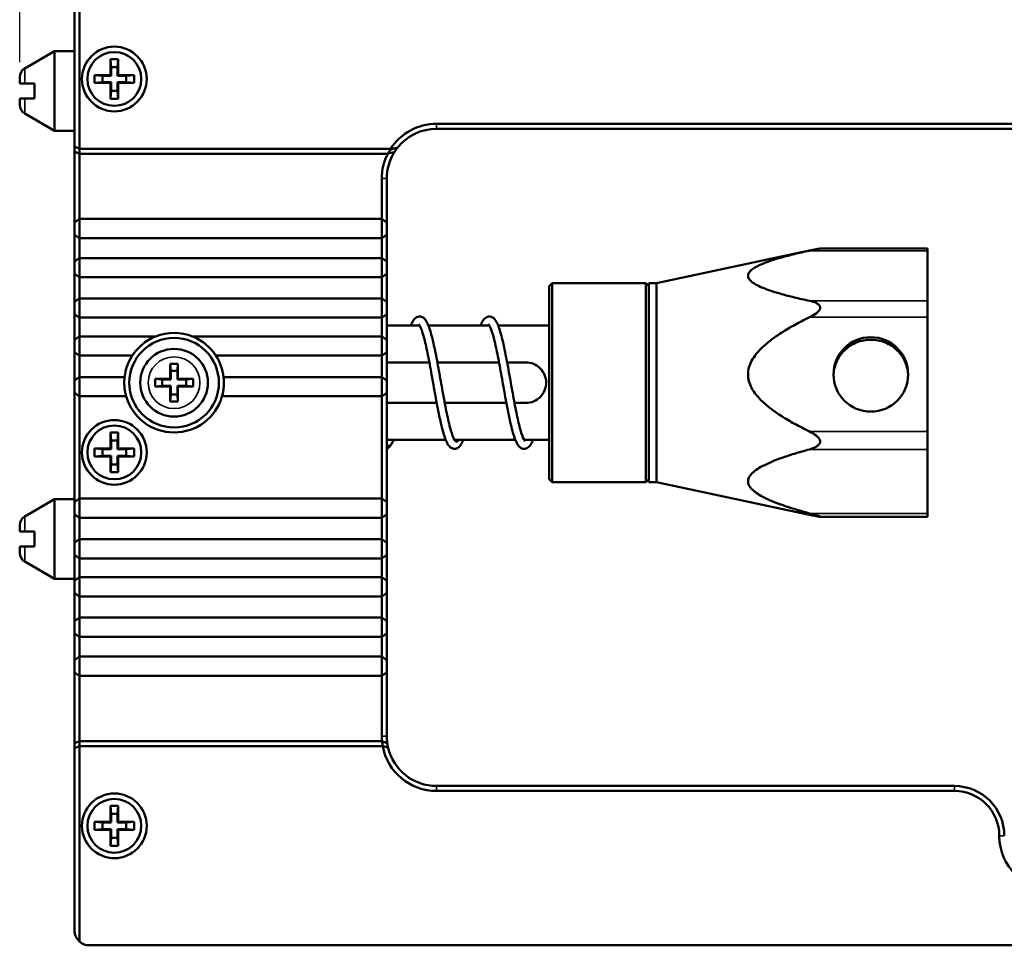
# Model space of a CAD drawing. Header units: millimetres. Extents: x 0 to 8058, y -283 to 1782.
# Tile 2 of 35: x 234 to 332, y 1238 to 1331. Entities that reach past the tile are written whole.
import ezdxf

# ---------------------------------------------------------------- set-up
doc = ezdxf.new("R2010")
doc.units = ezdxf.units.MM
doc.header["$LTSCALE"] = 3
for name, color, linetype, lineweight in [('Bemaßung (ISO)', 7, 'Continuous', 25), ('Sichtbar (ISO)', 7, 'Continuous', 50), ('Sichtbar schmal (ISO)', 7, 'Continuous', 35)]:
    doc.layers.add(name, color=color, linetype=linetype, lineweight=lineweight)
doc.styles.add('Notiztext (DIN)', font='isocpeur.ttf')
doc.dimstyles.new('Standard (DIN)', dxfattribs={"dimscale": 3, "dimtxt": 3.5, "dimasz": 2.5, "dimexe": 2, "dimexo": 0.5, "dimgap": 0.5, "dimtad": 1, "dimrnd": 1e-08, "dimtxsty": 'Notiztext (DIN)', "dimcen": 0.09, "dimdle": 10, "dimclrd": 256, "dimclre": 256, "dimclrt": 256, "dimadec": 0, "dimazin": 0, "dimtfac": 1, "dimtmove": 0, "dimatfit": 3, "dimfxl": 1, "dimtolj": 1, "dimtzin": 0, "dimlwd": -1, "dimlwe": -1, "dimarcsym": 0})

# ---------------------------------------------------------------- blocks, each defined once
blk = doc.blocks.new('*D29')
at = {"layer": 'Bemaßung (ISO)', "transparency": 16777216}
for p, q in [((233.507, 1326.563), (233.507, 1465.361)), ((1726.707, 1259.154), (1726.707, 1465.361)), ((241.007, 1459.361), (1719.207, 1459.361))]:
    blk.add_line(p, q, dxfattribs=at)
for points in [[(241.007, 1460.611), (241.007, 1458.111), (233.507, 1459.361)], [(1719.207, 1460.611), (1719.207, 1458.111), (1726.707, 1459.361)]]:
    blk.add_solid(points, dxfattribs=at)
at = {"layer": 'Defpoints', "color": 0, "transparency": 16777216}
for p in [(1726.707, 1459.361), (233.507, 1325.063), (1726.707, 1257.654)]:
    blk.add_point(p, dxfattribs=at)
at = {"layer": 'Bemaßung (ISO)', "transparency": 16777216, "insert": (961.439, 1473.461), "char_height": 10.5, "attachment_point": 1, "style": 'Notiztext (DIN)'}
blk.add_mtext('\\A1;1493,2', dxfattribs=at)

msp = doc.modelspace()

# ---------------------------------------------------------------- linework, layer by layer
at = {"layer": 'Sichtbar (ISO)'}
for p, q in [((239.507, 1336.479), (239.507, 1317.861)), ((239.007, 1318.068), (239.007, 1335.361)), ((234.007, 1325.929), (237.007, 1327.661)), ((234.007, 1325.929), (237.007, 1327.661)), ((237.007, 1319.661), (237.007, 1327.661)), ((239.007, 1327.661), (237.007, 1327.661)), ((237.007, 1319.661), (237.007, 1327.661)), ((239.007, 1327.661), (237.007, 1327.661)), ((242.607, 1325.261), (242.607, 1326.861)), ((242.607, 1326.861), (243.407, 1326.861)), ((242.677, 1326.061), (242.607, 1326.861)), ((242.607, 1325.261), (242.607, 1326.861)), ((242.607, 1326.861), (243.407, 1326.861)), ((242.677, 1326.061), (242.607, 1326.861)), ((243.337, 1326.061), (243.407, 1326.861)), ((243.337, 1326.061), (243.407, 1326.861)), ((243.407, 1326.861), (243.407, 1325.261)), ((243.407, 1326.861), (243.407, 1325.261)), ((243.337, 1326.061), (242.677, 1326.061)), ((242.677, 1326.061), (242.677, 1325.191)), ((243.337, 1326.061), (242.677, 1326.061)), ((242.677, 1326.061), (242.677, 1325.191)), ((243.337, 1325.191), (243.337, 1326.061)), ((243.337, 1325.191), (243.337, 1326.061)), ((233.507, 1325.063), (233.507, 1324.411)), ((233.507, 1325.063), (233.507, 1324.411)), ((241.007, 1324.461), (241.007, 1325.261)), ((241.007, 1325.261), (242.607, 1325.261)), ((241.807, 1325.191), (241.007, 1325.261)), ((241.007, 1324.461), (241.007, 1325.261)), ((241.007, 1325.261), (242.607, 1325.261)), ((241.807, 1325.191), (241.007, 1325.261)), ((241.807, 1325.191), (242.677, 1325.191)), ((241.807, 1324.531), (241.807, 1325.191)), ((241.807, 1325.191), (242.677, 1325.191)), ((241.807, 1324.531), (241.807, 1325.191)), ((242.607, 1325.261), (242.677, 1325.191)), ((242.607, 1325.261), (242.677, 1325.191)), ((243.337, 1325.191), (243.407, 1325.261)), ((243.337, 1325.191), (243.407, 1325.261)), ((243.337, 1325.191), (244.207, 1325.191)), ((243.337, 1325.191), (244.207, 1325.191)), ((243.407, 1325.261), (245.007, 1325.261)), ((243.407, 1325.261), (245.007, 1325.261)), ((244.207, 1325.191), (245.007, 1325.261)), ((244.207, 1325.191), (245.007, 1325.261)), ((244.207, 1325.191), (244.207, 1324.531)), ((244.207, 1325.191), (244.207, 1324.531)), ((245.007, 1325.261), (245.007, 1324.461)), ((245.007, 1325.261), (245.007, 1324.461)), ((234.007, 1324.411), (233.507, 1324.411)), ((234.007, 1324.411), (233.507, 1324.411)), ((235.007, 1324.411), (235.007, 1322.911)), ((235.007, 1324.411), (235.007, 1322.911)), ((241.807, 1324.531), (241.007, 1324.461)), ((241.807, 1324.531), (241.007, 1324.461)), ((242.607, 1324.461), (241.007, 1324.461)), ((242.607, 1324.461), (241.007, 1324.461)), ((242.677, 1324.531), (241.807, 1324.531)), ((242.677, 1324.531), (241.807, 1324.531)), ((242.677, 1324.531), (242.607, 1324.461)), ((242.677, 1324.531), (242.607, 1324.461)), ((242.607, 1322.861), (242.607, 1324.461)), ((242.607, 1322.861), (242.607, 1324.461)), ((242.677, 1323.661), (242.607, 1322.861)), ((242.677, 1323.661), (242.607, 1322.861)), ((242.677, 1324.531), (242.677, 1323.661)), ((242.677, 1324.531), (242.677, 1323.661)), ((242.677, 1323.661), (243.337, 1323.661)), ((242.677, 1323.661), (243.337, 1323.661)), ((243.407, 1324.461), (243.337, 1324.531)), ((243.337, 1323.661), (243.337, 1324.531)), ((244.207, 1324.531), (243.337, 1324.531)), ((243.407, 1324.461), (243.337, 1324.531)), ((243.337, 1323.661), (243.337, 1324.531)), ((244.207, 1324.531), (243.337, 1324.531)), ((243.337, 1323.661), (243.407, 1322.861)), ((243.337, 1323.661), (243.407, 1322.861)), ((245.007, 1324.461), (243.407, 1324.461)), ((243.407, 1324.461), (243.407, 1322.861)), ((245.007, 1324.461), (243.407, 1324.461)), ((243.407, 1324.461), (243.407, 1322.861)), ((244.207, 1324.531), (245.007, 1324.461)), ((244.207, 1324.531), (245.007, 1324.461)), ((233.507, 1322.911), (233.507, 1322.259)), ((233.507, 1322.911), (234.007, 1322.911)), ((233.507, 1322.911), (233.507, 1322.259)), ((233.507, 1322.911), (234.007, 1322.911)), ((243.407, 1322.861), (242.607, 1322.861)), ((243.407, 1322.861), (242.607, 1322.861)), ((234.007, 1321.393), (237.007, 1319.661)), ((234.007, 1321.393), (237.007, 1319.661)), ((239.007, 1319.661), (237.007, 1319.661)), ((239.007, 1319.661), (237.007, 1319.661)), ((275.357, 1320.361), (410.357, 1320.361)), ((410.357, 1319.861), (275.357, 1319.861)), ((239.007, 1317.568), (239.007, 1318.068)), ((239.507, 1317.861), (239.007, 1318.068)), ((270.747, 1317.861), (239.507, 1317.861)), ((239.507, 1317.861), (239.507, 1317.361)), ((239.007, 1310.425), (239.007, 1317.568)), ((239.507, 1317.361), (239.007, 1317.568)), ((270.458, 1317.361), (239.507, 1317.361)), ((239.507, 1317.361), (239.507, 1310.803)), ((270.458, 1317.361), (270.462, 1317.354)), ((269.857, 1310.803), (269.857, 1314.861)), ((270.357, 1314.861), (270.357, 1310.425)), ((239.507, 1310.803), (269.857, 1310.803)), ((239.507, 1308.873), (239.507, 1310.803)), ((269.857, 1310.803), (269.857, 1308.873)), ((239.007, 1310.425), (239.007, 1309.251)), ((270.357, 1309.251), (270.357, 1310.425)), ((239.007, 1306.505), (239.007, 1309.251)), ((269.857, 1308.873), (239.507, 1308.873)), ((239.507, 1308.873), (239.507, 1306.883)), ((269.857, 1306.883), (269.857, 1308.873)), ((270.357, 1309.251), (270.357, 1306.505)), ((324.657, 1307.823), (313.848, 1307.823)), ((324.657, 1307.823), (324.657, 1307.62)), ((239.507, 1306.883), (269.857, 1306.883)), ((239.507, 1304.953), (239.507, 1306.883)), ((269.857, 1306.883), (269.857, 1304.953)), ((297.452, 1304.361), (312.948, 1307.655)), ((324.657, 1302.584), (324.657, 1307.62)), ((239.007, 1306.505), (239.007, 1305.331)), ((270.357, 1305.331), (270.357, 1306.505)), ((239.007, 1302.448), (239.007, 1305.331)), ((269.857, 1304.953), (239.507, 1304.953)), ((239.507, 1304.953), (239.507, 1302.826)), ((269.857, 1302.826), (269.857, 1304.953)), ((270.357, 1305.331), (270.357, 1302.448)), ((286.657, 1304.061), (286.957, 1304.361)), ((286.657, 1304.061), (286.657, 1284.661)), ((286.957, 1284.361), (286.957, 1304.361)), ((296.357, 1304.361), (286.957, 1304.361)), ((296.357, 1304.361), (296.357, 1284.361)), ((296.657, 1304.061), (296.357, 1304.361)), ((296.657, 1284.361), (296.657, 1304.361)), ((297.452, 1304.361), (296.657, 1304.361)), ((297.452, 1304.361), (297.452, 1284.361)), ((239.007, 1302.448), (239.007, 1301.274)), ((239.507, 1302.826), (269.857, 1302.826)), ((239.507, 1300.896), (239.507, 1302.826)), ((269.857, 1302.826), (269.857, 1300.896)), ((270.357, 1301.274), (270.357, 1302.448)), ((324.657, 1302.584), (324.657, 1300.926)), ((239.007, 1298.629), (239.007, 1301.274)), ((269.857, 1300.896), (239.507, 1300.896)), ((239.507, 1300.896), (239.507, 1299.007)), ((269.857, 1299.007), (269.857, 1300.896)), ((270.357, 1301.274), (270.357, 1298.629)), ((324.657, 1300.926), (324.657, 1289.464)), ((270.357, 1300.111), (273.659, 1300.111)), ((274.537, 1300.111), (280.658, 1300.111)), ((281.54, 1300.111), (286.657, 1300.111)), ((239.507, 1299.007), (247.158, 1299.007)), ((239.507, 1297.077), (239.507, 1299.007)), ((250.856, 1299.007), (269.857, 1299.007)), ((269.857, 1299.007), (269.857, 1297.077)), ((239.007, 1298.629), (239.007, 1297.455)), ((270.357, 1297.455), (270.357, 1298.629)), ((239.007, 1294.547), (239.007, 1297.455)), ((244.808, 1297.077), (239.507, 1297.077)), ((239.507, 1297.077), (239.507, 1294.925)), ((269.857, 1297.077), (253.205, 1297.077)), ((269.857, 1294.925), (269.857, 1297.077)), ((270.357, 1297.455), (270.357, 1294.547)), ((248.615, 1294.753), (248.615, 1296.261)), ((248.615, 1296.261), (249.398, 1296.261)), ((248.615, 1296.261), (248.677, 1295.561)), ((248.615, 1294.753), (248.615, 1296.261)), ((248.615, 1296.261), (249.398, 1296.261)), ((248.615, 1296.261), (248.677, 1295.561)), ((249.398, 1296.261), (249.337, 1295.561)), ((249.398, 1296.261), (249.337, 1295.561)), ((249.398, 1296.261), (249.398, 1294.753)), ((249.398, 1296.261), (249.398, 1294.753)), ((274.634, 1296.396), (270.357, 1296.396)), ((281.63, 1296.396), (275.44, 1296.396)), ((284.322, 1296.396), (282.444, 1296.396)), ((248.677, 1295.561), (249.337, 1295.561)), ((248.677, 1294.691), (248.677, 1295.561)), ((248.677, 1295.561), (249.337, 1295.561)), ((248.677, 1294.691), (248.677, 1295.561)), ((249.337, 1295.561), (249.337, 1294.691)), ((249.337, 1295.561), (249.337, 1294.691)), ((239.007, 1294.547), (239.007, 1293.373)), ((239.507, 1294.925), (244.039, 1294.925)), ((239.507, 1292.995), (239.507, 1294.925)), ((247.107, 1293.97), (247.107, 1294.753)), ((247.107, 1294.753), (248.615, 1294.753)), ((247.107, 1294.753), (247.807, 1294.691)), ((247.107, 1293.97), (247.107, 1294.753)), ((247.107, 1294.753), (248.615, 1294.753)), ((247.107, 1294.753), (247.807, 1294.691)), ((247.107, 1293.97), (247.807, 1294.031)), ((247.107, 1293.97), (247.807, 1294.031)), ((248.615, 1293.97), (247.107, 1293.97)), ((248.615, 1293.97), (247.107, 1293.97)), ((248.677, 1294.691), (247.807, 1294.691)), ((247.807, 1294.691), (247.807, 1294.031)), ((248.677, 1294.691), (247.807, 1294.691)), ((247.807, 1294.691), (247.807, 1294.031)), ((247.807, 1294.031), (248.677, 1294.031)), ((247.807, 1294.031), (248.677, 1294.031)), ((248.615, 1294.753), (248.677, 1294.691)), ((248.615, 1294.753), (248.677, 1294.691)), ((248.677, 1294.031), (248.615, 1293.97)), ((248.677, 1294.031), (248.615, 1293.97)), ((248.615, 1292.461), (248.615, 1293.97)), ((248.615, 1292.461), (248.615, 1293.97)), ((248.677, 1293.161), (248.677, 1294.031)), ((248.677, 1293.161), (248.677, 1294.031)), ((249.337, 1294.691), (249.398, 1294.753)), ((249.337, 1294.691), (249.398, 1294.753)), ((250.207, 1294.691), (249.337, 1294.691)), ((250.207, 1294.691), (249.337, 1294.691)), ((249.337, 1294.031), (249.337, 1293.161)), ((249.337, 1294.031), (250.207, 1294.031)), ((249.398, 1293.97), (249.337, 1294.031)), ((249.337, 1294.031), (249.337, 1293.161)), ((249.337, 1294.031), (250.207, 1294.031)), ((249.398, 1293.97), (249.337, 1294.031)), ((249.398, 1294.753), (250.907, 1294.753)), ((249.398, 1294.753), (250.907, 1294.753)), ((250.907, 1293.97), (249.398, 1293.97)), ((249.398, 1293.97), (249.398, 1292.461)), ((250.907, 1293.97), (249.398, 1293.97)), ((249.398, 1293.97), (249.398, 1292.461)), ((250.907, 1294.753), (250.207, 1294.691)), ((250.907, 1294.753), (250.207, 1294.691)), ((250.207, 1294.031), (250.207, 1294.691)), ((250.207, 1294.031), (250.207, 1294.691)), ((250.907, 1293.97), (250.207, 1294.031)), ((250.907, 1293.97), (250.207, 1294.031)), ((250.907, 1294.753), (250.907, 1293.97)), ((250.907, 1294.753), (250.907, 1293.97)), ((253.975, 1294.925), (269.857, 1294.925)), ((269.857, 1294.925), (269.857, 1292.995)), ((270.357, 1293.373), (270.357, 1294.547)), ((239.007, 1282.349), (239.007, 1293.373)), ((244.197, 1292.995), (239.507, 1292.995)), ((239.507, 1292.995), (239.507, 1282.727)), ((248.615, 1292.461), (248.677, 1293.161)), ((248.615, 1292.461), (248.677, 1293.161)), ((249.337, 1293.161), (248.677, 1293.161)), ((249.337, 1293.161), (248.677, 1293.161)), ((249.398, 1292.461), (249.337, 1293.161)), ((249.398, 1292.461), (249.337, 1293.161)), ((269.857, 1292.995), (253.816, 1292.995)), ((269.857, 1282.727), (269.857, 1292.995)), ((270.357, 1293.373), (270.357, 1282.349)), ((249.398, 1292.461), (248.615, 1292.461)), ((249.398, 1292.461), (248.615, 1292.461)), ((270.357, 1292.326), (275.373, 1292.326)), ((276.179, 1292.326), (282.369, 1292.326)), ((283.183, 1292.326), (284.322, 1292.326)), ((242.607, 1287.761), (242.607, 1289.361)), ((242.607, 1289.361), (243.407, 1289.361)), ((242.677, 1288.561), (242.607, 1289.361)), ((242.607, 1287.761), (242.607, 1289.361)), ((242.607, 1289.361), (243.407, 1289.361)), ((242.677, 1288.561), (242.607, 1289.361)), ((243.337, 1288.561), (243.407, 1289.361)), ((243.337, 1288.561), (243.407, 1289.361)), ((243.407, 1289.361), (243.407, 1287.761)), ((243.407, 1289.361), (243.407, 1287.761)), ((324.657, 1289.464), (324.657, 1287.667)), ((243.337, 1288.561), (242.677, 1288.561)), ((242.677, 1288.561), (242.677, 1287.691)), ((243.337, 1288.561), (242.677, 1288.561)), ((242.677, 1288.561), (242.677, 1287.691)), ((243.337, 1287.691), (243.337, 1288.561)), ((243.337, 1287.691), (243.337, 1288.561)), ((270.357, 1288.611), (276.278, 1288.611)), ((277.151, 1288.611), (283.273, 1288.611)), ((284.156, 1288.611), (286.657, 1288.611)), ((241.007, 1286.961), (241.007, 1287.761)), ((241.007, 1287.761), (242.607, 1287.761)), ((241.807, 1287.691), (241.007, 1287.761)), ((241.007, 1286.961), (241.007, 1287.761)), ((241.007, 1287.761), (242.607, 1287.761)), ((241.807, 1287.691), (241.007, 1287.761)), ((241.807, 1287.031), (241.007, 1286.961)), ((241.807, 1287.031), (241.007, 1286.961)), ((241.807, 1287.691), (242.677, 1287.691)), ((241.807, 1287.031), (241.807, 1287.691)), ((241.807, 1287.691), (242.677, 1287.691)), ((241.807, 1287.031), (241.807, 1287.691)), ((242.677, 1287.031), (241.807, 1287.031)), ((242.677, 1287.031), (241.807, 1287.031)), ((242.607, 1287.761), (242.677, 1287.691)), ((242.607, 1287.761), (242.677, 1287.691)), ((242.677, 1287.031), (242.607, 1286.961)), ((242.677, 1287.031), (242.607, 1286.961)), ((242.677, 1287.031), (242.677, 1286.161)), ((242.677, 1287.031), (242.677, 1286.161)), ((243.337, 1287.691), (243.407, 1287.761)), ((243.337, 1287.691), (243.407, 1287.761)), ((243.337, 1287.691), (244.207, 1287.691)), ((243.337, 1287.691), (244.207, 1287.691)), ((243.407, 1286.961), (243.337, 1287.031)), ((243.337, 1286.161), (243.337, 1287.031)), ((244.207, 1287.031), (243.337, 1287.031)), ((243.407, 1286.961), (243.337, 1287.031)), ((243.337, 1286.161), (243.337, 1287.031)), ((244.207, 1287.031), (243.337, 1287.031)), ((243.407, 1287.761), (245.007, 1287.761)), ((243.407, 1287.761), (245.007, 1287.761)), ((244.207, 1287.691), (245.007, 1287.761)), ((244.207, 1287.691), (245.007, 1287.761)), ((244.207, 1287.691), (244.207, 1287.031)), ((244.207, 1287.691), (244.207, 1287.031)), ((244.207, 1287.031), (245.007, 1286.961)), ((244.207, 1287.031), (245.007, 1286.961)), ((245.007, 1287.761), (245.007, 1286.961)), ((245.007, 1287.761), (245.007, 1286.961)), ((324.657, 1281.242), (324.657, 1287.667)), ((242.607, 1286.961), (241.007, 1286.961)), ((242.607, 1286.961), (241.007, 1286.961)), ((242.607, 1285.361), (242.607, 1286.961)), ((242.607, 1285.361), (242.607, 1286.961)), ((242.677, 1286.161), (242.607, 1285.361)), ((242.677, 1286.161), (242.607, 1285.361)), ((242.677, 1286.161), (243.337, 1286.161)), ((242.677, 1286.161), (243.337, 1286.161)), ((243.337, 1286.161), (243.407, 1285.361)), ((243.337, 1286.161), (243.407, 1285.361)), ((245.007, 1286.961), (243.407, 1286.961)), ((243.407, 1286.961), (243.407, 1285.361)), ((245.007, 1286.961), (243.407, 1286.961)), ((243.407, 1286.961), (243.407, 1285.361)), ((243.407, 1285.361), (242.607, 1285.361)), ((243.407, 1285.361), (242.607, 1285.361)), ((286.657, 1284.661), (286.957, 1284.361)), ((296.357, 1284.361), (286.957, 1284.361)), ((296.657, 1284.661), (296.357, 1284.361)), ((297.452, 1284.361), (296.657, 1284.361)), ((297.452, 1284.361), (312.948, 1281.068)), ((234.007, 1280.929), (237.007, 1282.661)), ((237.007, 1274.661), (237.007, 1282.661)), ((239.007, 1282.661), (237.007, 1282.661)), ((239.007, 1282.349), (239.007, 1281.176)), ((239.507, 1282.727), (269.857, 1282.727)), ((239.507, 1280.797), (239.507, 1282.727)), ((269.857, 1282.727), (269.857, 1280.797)), ((270.357, 1281.176), (270.357, 1282.349)), ((239.007, 1278.268), (239.007, 1281.176)), ((270.357, 1281.176), (270.357, 1278.268)), ((324.657, 1281.242), (324.657, 1280.9)), ((269.857, 1280.797), (239.507, 1280.797)), ((239.507, 1280.797), (239.507, 1278.646)), ((269.857, 1278.646), (269.857, 1280.797)), ((324.657, 1280.9), (313.848, 1280.9)), ((233.507, 1280.063), (233.507, 1279.411)), ((234.007, 1279.411), (233.507, 1279.411)), ((235.007, 1279.411), (235.007, 1277.911)), ((239.007, 1278.268), (239.007, 1277.094)), ((239.507, 1278.646), (269.857, 1278.646)), ((239.507, 1276.716), (239.507, 1278.646)), ((269.857, 1278.646), (269.857, 1276.716)), ((270.357, 1277.094), (270.357, 1278.268)), ((233.507, 1277.911), (233.507, 1277.259)), ((233.507, 1277.911), (234.007, 1277.911)), ((234.007, 1276.393), (237.007, 1274.661)), ((239.007, 1274.448), (239.007, 1277.094)), ((269.857, 1276.716), (239.507, 1276.716)), ((239.507, 1276.716), (239.507, 1274.826)), ((269.857, 1274.826), (269.857, 1276.716)), ((270.357, 1277.094), (270.357, 1274.448)), ((239.007, 1274.661), (237.007, 1274.661)), ((239.007, 1274.448), (239.007, 1273.274)), ((239.507, 1274.826), (269.857, 1274.826)), ((239.507, 1272.896), (239.507, 1274.826)), ((269.857, 1274.826), (269.857, 1272.896)), ((270.357, 1273.274), (270.357, 1274.448)), ((239.007, 1270.392), (239.007, 1273.274)), ((270.357, 1273.274), (270.357, 1270.392)), ((269.857, 1272.896), (239.507, 1272.896)), ((239.507, 1272.896), (239.507, 1270.77)), ((269.857, 1270.77), (269.857, 1272.896)), ((239.007, 1270.392), (239.007, 1269.218)), ((239.507, 1270.77), (269.857, 1270.77)), ((239.507, 1268.84), (239.507, 1270.77)), ((269.857, 1270.77), (269.857, 1268.84)), ((270.357, 1269.218), (270.357, 1270.392)), ((239.007, 1266.472), (239.007, 1269.218)), ((269.857, 1268.84), (239.507, 1268.84)), ((239.507, 1268.84), (239.507, 1266.85)), ((269.857, 1266.85), (269.857, 1268.84)), ((270.357, 1269.218), (270.357, 1266.472)), ((239.007, 1266.472), (239.007, 1265.298)), ((239.507, 1266.85), (269.857, 1266.85)), ((239.507, 1264.92), (239.507, 1266.85)), ((269.857, 1266.85), (269.857, 1264.92)), ((270.357, 1265.298), (270.357, 1266.472)), ((239.007, 1258.154), (239.007, 1265.298)), ((270.357, 1265.298), (270.357, 1258.861)), ((269.857, 1264.92), (239.507, 1264.92)), ((239.507, 1264.92), (239.507, 1258.361)), ((269.857, 1258.861), (269.857, 1264.92)), ((239.007, 1258.154), (239.507, 1258.361)), ((239.507, 1258.361), (269.873, 1258.361)), ((239.507, 1258.361), (239.507, 1257.861)), ((269.873, 1258.361), (269.88, 1258.353)), ((239.007, 1257.654), (239.007, 1258.154)), ((239.007, 1257.654), (239.507, 1257.861)), ((239.007, 1239.361), (239.007, 1257.654)), ((269.948, 1257.861), (239.507, 1257.861)), ((239.507, 1257.861), (239.507, 1238.243)), ((275.357, 1253.861), (327.357, 1253.861)), ((327.357, 1253.361), (275.357, 1253.361)), ((242.607, 1250.261), (242.607, 1251.861)), ((242.607, 1251.861), (243.407, 1251.861)), ((242.677, 1251.061), (242.607, 1251.861)), ((242.607, 1250.261), (242.607, 1251.861)), ((242.607, 1251.861), (243.407, 1251.861)), ((242.677, 1251.061), (242.607, 1251.861)), ((243.337, 1251.061), (243.407, 1251.861)), ((243.337, 1251.061), (243.407, 1251.861)), ((243.407, 1251.861), (243.407, 1250.261)), ((243.407, 1251.861), (243.407, 1250.261)), ((243.337, 1251.061), (242.677, 1251.061)), ((242.677, 1251.061), (242.677, 1250.191)), ((243.337, 1251.061), (242.677, 1251.061)), ((242.677, 1251.061), (242.677, 1250.191)), ((243.337, 1250.191), (243.337, 1251.061)), ((243.337, 1250.191), (243.337, 1251.061)), ((241.007, 1249.461), (241.007, 1250.261)), ((241.007, 1250.261), (242.607, 1250.261)), ((241.807, 1250.191), (241.007, 1250.261)), ((241.007, 1249.461), (241.007, 1250.261)), ((241.007, 1250.261), (242.607, 1250.261)), ((241.807, 1250.191), (241.007, 1250.261)), ((241.807, 1249.531), (241.007, 1249.461)), ((241.807, 1249.531), (241.007, 1249.461)), ((241.807, 1250.191), (242.677, 1250.191)), ((241.807, 1249.531), (241.807, 1250.191)), ((241.807, 1250.191), (242.677, 1250.191)), ((241.807, 1249.531), (241.807, 1250.191)), ((242.677, 1249.531), (241.807, 1249.531)), ((242.677, 1249.531), (241.807, 1249.531)), ((242.607, 1250.261), (242.677, 1250.191)), ((242.607, 1250.261), (242.677, 1250.191)), ((242.677, 1249.531), (242.607, 1249.461)), ((242.677, 1249.531), (242.607, 1249.461)), ((242.677, 1249.531), (242.677, 1248.661)), ((242.677, 1249.531), (242.677, 1248.661)), ((243.337, 1250.191), (243.407, 1250.261)), ((243.337, 1250.191), (243.407, 1250.261)), ((243.337, 1250.191), (244.207, 1250.191)), ((243.337, 1250.191), (244.207, 1250.191)), ((243.407, 1249.461), (243.337, 1249.531)), ((243.337, 1248.661), (243.337, 1249.531)), ((244.207, 1249.531), (243.337, 1249.531)), ((243.407, 1249.461), (243.337, 1249.531)), ((243.337, 1248.661), (243.337, 1249.531)), ((244.207, 1249.531), (243.337, 1249.531)), ((243.407, 1250.261), (245.007, 1250.261)), ((243.407, 1250.261), (245.007, 1250.261)), ((244.207, 1250.191), (245.007, 1250.261)), ((244.207, 1250.191), (245.007, 1250.261)), ((244.207, 1250.191), (244.207, 1249.531)), ((244.207, 1250.191), (244.207, 1249.531)), ((244.207, 1249.531), (245.007, 1249.461)), ((244.207, 1249.531), (245.007, 1249.461)), ((245.007, 1250.261), (245.007, 1249.461)), ((245.007, 1250.261), (245.007, 1249.461)), ((242.607, 1249.461), (241.007, 1249.461)), ((242.607, 1249.461), (241.007, 1249.461)), ((242.607, 1247.861), (242.607, 1249.461)), ((242.607, 1247.861), (242.607, 1249.461)), ((242.677, 1248.661), (242.607, 1247.861)), ((242.677, 1248.661), (242.607, 1247.861)), ((242.677, 1248.661), (243.337, 1248.661)), ((242.677, 1248.661), (243.337, 1248.661)), ((243.337, 1248.661), (243.407, 1247.861)), ((243.337, 1248.661), (243.407, 1247.861)), ((245.007, 1249.461), (243.407, 1249.461)), ((243.407, 1249.461), (243.407, 1247.861)), ((245.007, 1249.461), (243.407, 1249.461)), ((243.407, 1249.461), (243.407, 1247.861)), ((243.407, 1247.861), (242.607, 1247.861)), ((243.407, 1247.861), (242.607, 1247.861)), ((1725.207, 1237.861), (240.507, 1237.861))]:
    msp.add_line(p, q, dxfattribs=at)
for centre, radius in [((243.007, 1324.861), 3.25), ((243.007, 1324.861), 2.7), ((243.007, 1324.861), 2.7), ((249.007, 1294.361), 4.5), ((249.007, 1294.361), 4.5), ((249.007, 1294.361), 3.4), ((249.007, 1294.361), 3.4), ((243.007, 1287.361), 3.25), ((243.007, 1287.361), 2.7), ((243.007, 1287.361), 2.7), ((243.007, 1249.861), 3.25), ((243.007, 1249.861), 2.7), ((243.007, 1249.861), 2.7)]:
    msp.add_circle(centre, radius, dxfattribs=at)
for centre, radius, start, end in [((234.507, 1325.063), 1, 120, 180), ((234.507, 1325.063), 1, 120, 180), ((234.507, 1322.259), 1, 180, 240), ((234.507, 1322.259), 1, 180, 240), ((275.357, 1314.861), 5.5, 90, 146.94427), ((275.357, 1314.861), 5, 90, 141.69595), ((275.357, 1314.861), 5.5, 152.96431, 180), ((275.357, 1314.861), 5, 147.79552, 180), ((249.007, 1294.361), 5, 68.29699, 111.70301), ((249.007, 1294.361), 5, 147.10598, 173.52329), ((249.007, 1294.361), 5, 6.47671, 32.89402), ((249.007, 1294.361), 5, 195.85638, 344.14362), ((234.507, 1280.063), 1, 120, 180), ((234.507, 1277.259), 1, 180, 240), ((275.357, 1258.861), 5.5, 180, 185.3049), ((275.357, 1258.861), 5, 180, 188.13877), ((275.357, 1258.861), 5.5, 190.47568, 270), ((275.357, 1258.861), 5, 193.38896, 270), ((327.357, 1248.861), 5, 0, 90), ((327.357, 1248.861), 4.5, 0, 90), ((337.357, 1248.861), 5.5, 180, 270), ((240.507, 1239.361), 1.5, 180, 228.18969), ((240.507, 1239.361), 1.5, 228.18969, 270)]:
    msp.add_arc(centre, radius, start, end, dxfattribs=at)
msp.add_ellipse((274.343, 1315.592), major_axis=(2.532, 3.515), ratio=0.865831, start_param=1.519656, end_param=1.642565, dxfattribs=at)
msp.add_ellipse((318.957, 1295.195), major_axis=(-3.75, 0), ratio=0.997564, dxfattribs=at)
for points, weights in [([(234.007, 1324.411), (234.445, 1324.411), (235.007, 1324.411)], [1.09960415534, 1.10582889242, 1.09655479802]), ([(234.007, 1324.411), (234.445, 1324.411), (235.007, 1324.411)], [1.09960415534, 1.10582889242, 1.09655479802]), ([(234.007, 1322.911), (234.445, 1322.911), (235.007, 1322.911)], [1.09960415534, 1.10582889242, 1.09655479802]), ([(234.007, 1322.911), (234.445, 1322.911), (235.007, 1322.911)], [1.09960415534, 1.10582889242, 1.09655479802]), ([(312.785, 1302.584), (301.075, 1305.102), (312.785, 1307.62)], [1.10853207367, 1.22996827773, 1.10853207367]), ([(312.785, 1289.464), (301.075, 1295.195), (312.785, 1300.926)], [1.10853207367, 1.22996827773, 1.10853207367]), ([(312.785, 1281.242), (301.075, 1284.454), (312.785, 1287.667)], [1.10853207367, 1.22996827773, 1.10853207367]), ([(234.007, 1279.411), (234.445, 1279.411), (235.007, 1279.411)], [1.09960415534, 1.10582889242, 1.09655479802]), ([(234.007, 1277.911), (234.445, 1277.911), (235.007, 1277.911)], [1.09960415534, 1.10582889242, 1.09655479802])]:
    msp.add_rational_spline(points, weights, degree=2, dxfattribs=at)
for points, knots in [([(270.775, 1317.81), (270.719, 1317.736), (270.666, 1317.662), (270.561, 1317.51), (270.511, 1317.432), (270.462, 1317.354)], [0.000001, 0.000001, 0.000001, 0.000001, 0.03539017, 0.03539017, 0.07163542, 0.07163542, 0.07163542, 0.07163542]), ([(271.433, 1317.961), (271.325, 1317.935), (271.219, 1317.909), (271, 1317.859), (270.887, 1317.834), (270.775, 1317.81)], [-0.08100974, -0.08100974, -0.08100974, -0.08100974, -0.04203121, -0.04203121, 0, 0, 0, 0]), ([(312.785, 1307.62), (313.028, 1307.673), (313.257, 1307.721), (313.558, 1307.78), (313.662, 1307.799), (313.778, 1307.817), (313.81, 1307.821), (313.839, 1307.822), (313.844, 1307.823), (313.848, 1307.823)], [0.8918934, 0.8918934, 0.8918934, 0.8918934, 0.9684165, 0.9684165, 1.0070423, 1.0070423, 1.0263552, 1.0263552, 1.0313671, 1.0313671, 1.0313671, 1.0313671]), ([(312.785, 1300.926), (313.028, 1301.042), (313.257, 1301.172), (313.558, 1301.401), (313.662, 1301.492), (313.778, 1301.641), (313.81, 1301.692), (313.855, 1301.798), (313.868, 1301.851), (313.868, 1301.958), (313.855, 1302.008), (313.81, 1302.101), (313.778, 1302.143), (313.662, 1302.259), (313.558, 1302.322), (313.257, 1302.467), (313.028, 1302.534), (312.785, 1302.584)], [0.8918934, 0.8918934, 0.8918934, 0.8918934, 0.9684165, 0.9684165, 1.0070423, 1.0070423, 1.0263552, 1.0263552, 1.0456681, 1.0456681, 1.064981, 1.064981, 1.0842938, 1.0842938, 1.1229196, 1.1229196, 1.1994428, 1.1994428, 1.1994428, 1.1994428]), ([(272.779, 1300.111), (272.866, 1300.331), (272.96, 1300.514), (273.173, 1300.801), (273.301, 1300.927), (273.595, 1301.016), (273.721, 1301.017), (273.953, 1300.949), (274.052, 1300.878), (274.25, 1300.683), (274.337, 1300.543), (274.587, 1300.038), (274.737, 1299.572), (275.027, 1298.451), (275.168, 1297.795), (275.434, 1296.445), (275.562, 1295.742), (275.812, 1294.345), (275.938, 1293.634), (276.184, 1292.292), (276.308, 1291.643), (276.551, 1290.497), (276.673, 1289.983), (276.906, 1289.169), (277.024, 1288.849), (277.184, 1288.544), (277.244, 1288.481), (277.244, 1288.481)], [10.79914, 10.79914, 10.79914, 10.79914, 10.939904, 10.939904, 11.067303, 11.067303, 11.142367, 11.142367, 11.227576, 11.227576, 11.352967, 11.352967, 11.60546, 11.60546, 11.843386, 11.843386, 12.059393, 12.059393, 12.270887, 12.270887, 12.48019, 12.48019, 12.686804, 12.686804, 12.887475, 12.887475, 13.015632, 13.015632, 13.015632, 13.015632]), ([(279.773, 1300.111), (279.861, 1300.331), (279.955, 1300.514), (280.168, 1300.799), (280.297, 1300.924), (280.593, 1301.011), (280.719, 1301.011), (280.951, 1300.944), (281.05, 1300.875), (281.244, 1300.688), (281.329, 1300.556), (281.575, 1300.076), (281.722, 1299.629), (282.011, 1298.534), (282.154, 1297.881), (282.421, 1296.535), (282.549, 1295.836), (282.799, 1294.442), (282.924, 1293.731), (283.17, 1292.384), (283.294, 1291.732), (283.537, 1290.575), (283.659, 1290.054), (283.893, 1289.223), (284.011, 1288.894), (284.156, 1288.605), (284.199, 1288.541), (284.241, 1288.491), (284.251, 1288.483), (284.251, 1288.483)], [14.793373, 14.793373, 14.793373, 14.793373, 14.934951, 14.934951, 15.061978, 15.061978, 15.135384, 15.135384, 15.218293, 15.218293, 15.338152, 15.338152, 15.586673, 15.586673, 15.826445, 15.826445, 16.042232, 16.042232, 16.253651, 16.253651, 16.462858, 16.462858, 16.669327, 16.669327, 16.870267, 16.870267, 16.960249, 16.960249, 17.010431, 17.010431, 17.010431, 17.010431]), ([(278.041, 1288.611), (277.957, 1288.4), (277.867, 1288.222), (277.665, 1287.94), (277.546, 1287.816), (277.254, 1287.712), (277.117, 1287.706), (276.874, 1287.774), (276.772, 1287.844), (276.575, 1288.033), (276.491, 1288.164), (276.244, 1288.642), (276.098, 1289.086), (275.808, 1290.177), (275.665, 1290.831), (275.398, 1292.179), (275.27, 1292.879), (275.02, 1294.272), (274.894, 1294.983), (274.649, 1296.329), (274.525, 1296.981), (274.282, 1298.138), (274.16, 1298.659), (273.926, 1299.492), (273.808, 1299.822), (273.663, 1300.11), (273.621, 1300.175), (273.579, 1300.227), (273.568, 1300.235), (273.568, 1300.235)], [7.680867, 7.680867, 7.680867, 7.680867, 7.816617, 7.816617, 7.94316, 7.94316, 8.023074, 8.023074, 8.106738, 8.106738, 8.225965, 8.225965, 8.473362, 8.473362, 8.713971, 8.713971, 8.930016, 8.930016, 9.14131, 9.14131, 9.350263, 9.350263, 9.556667, 9.556667, 9.75754, 9.75754, 9.847233, 9.847233, 9.89861, 9.89861, 9.89861, 9.89861]), ([(285.037, 1288.611), (284.962, 1288.424), (284.882, 1288.263), (284.697, 1287.985), (284.587, 1287.858), (284.3, 1287.722), (284.147, 1287.702), (283.889, 1287.762), (283.786, 1287.827), (283.591, 1288.005), (283.508, 1288.128), (283.265, 1288.578), (283.121, 1288.999), (282.833, 1290.054), (282.689, 1290.703), (282.42, 1292.043), (282.291, 1292.739), (282.041, 1294.132), (281.915, 1294.847), (281.669, 1296.202), (281.545, 1296.861), (281.302, 1298.035), (281.179, 1298.568), (280.944, 1299.427), (280.825, 1299.773), (280.675, 1300.088), (280.631, 1300.161), (280.578, 1300.23), (280.563, 1300.243), (280.563, 1300.243)], [3.687253, 3.687253, 3.687253, 3.687253, 3.807631, 3.807631, 3.93367, 3.93367, 4.021886, 4.021886, 4.104789, 4.104789, 4.219876, 4.219876, 4.462223, 4.462223, 4.704831, 4.704831, 4.921331, 4.921331, 5.133308, 5.133308, 5.342579, 5.342579, 5.549367, 5.549367, 5.751326, 5.751326, 5.842447, 5.842447, 5.904173, 5.904173, 5.904173, 5.904173]), ([(244.808, 1297.077), (244.838, 1297.122), (244.875, 1297.178), (244.996, 1297.35), (245.101, 1297.489), (245.346, 1297.773), (245.486, 1297.917), (245.811, 1298.216), (246.028, 1298.386), (246.473, 1298.68), (246.702, 1298.804), (246.987, 1298.936), (247.075, 1298.973), (247.158, 1299.007)], [-0.3852512, -0.3852512, -0.3852512, -0.3852512, -0.3560481, -0.3560481, -0.3006234, -0.3006234, -0.2451986, -0.2451986, -0.1681844, -0.1681844, -0.0911702, -0.0911702, -0.0609579, -0.0609579, -0.0609579, -0.0609579]), ([(250.856, 1299.007), (250.938, 1298.973), (251.026, 1298.936), (251.311, 1298.804), (251.54, 1298.68), (251.985, 1298.386), (252.202, 1298.216), (252.527, 1297.917), (252.667, 1297.773), (252.912, 1297.489), (253.018, 1297.35), (253.138, 1297.178), (253.175, 1297.122), (253.205, 1297.077)], [-0.8107472, -0.8107472, -0.8107472, -0.8107472, -0.7805349, -0.7805349, -0.7035207, -0.7035207, -0.6265065, -0.6265065, -0.5710818, -0.5710818, -0.515657, -0.515657, -0.486454, -0.486454, -0.486454, -0.486454]), ([(318.957, 1298.673), (318.479, 1298.673), (317.974, 1298.58), (317.053, 1298.208), (316.635, 1297.929), (315.975, 1297.285), (315.688, 1296.875), (315.317, 1295.998), (315.221, 1295.537), (315.208, 1295.092)], [0, 0, 0, 0, 0.1432621, 0.1432621, 0.2865243, 0.2865243, 0.4296133, 0.4296133, 0.5624269, 0.5624269, 0.5624269, 0.5624269]), ([(322.705, 1295.092), (322.692, 1295.537), (322.596, 1295.998), (322.226, 1296.875), (321.938, 1297.285), (321.278, 1297.929), (320.861, 1298.208), (319.939, 1298.58), (319.434, 1298.673), (318.957, 1298.673)], [1.7283822, 1.7283822, 1.7283822, 1.7283822, 1.8611958, 1.8611958, 2.0042849, 2.0042849, 2.147547, 2.147547, 2.2908091, 2.2908091, 2.2908091, 2.2908091]), ([(284.322, 1296.396), (284.58, 1296.396), (284.853, 1296.344), (285.354, 1296.136), (285.581, 1295.98), (285.94, 1295.621), (286.096, 1295.394), (286.305, 1294.893), (286.357, 1294.619), (286.357, 1294.103), (286.305, 1293.83), (286.096, 1293.329), (285.94, 1293.102), (285.581, 1292.743), (285.354, 1292.587), (284.853, 1292.378), (284.58, 1292.326), (284.322, 1292.326)], [-0.6190955, -0.6190955, -0.6190955, -0.6190955, -0.5416854, -0.5416854, -0.4642753, -0.4642753, -0.3869116, -0.3869116, -0.3095478, -0.3095478, -0.232184, -0.232184, -0.1548202, -0.1548202, -0.0774101, -0.0774101, 0, 0, 0, 0]), ([(244.197, 1292.995), (244.182, 1293.048), (244.164, 1293.115), (244.123, 1293.286), (244.096, 1293.408), (244.052, 1293.676), (244.034, 1293.822), (244.012, 1294.096), (244.006, 1294.242), (244.007, 1294.509), (244.013, 1294.632), (244.026, 1294.804), (244.033, 1294.873), (244.039, 1294.925)], [-0.2793283, -0.2793283, -0.2793283, -0.2793283, -0.2470024, -0.2470024, -0.2054896, -0.2054896, -0.1639769, -0.1639769, -0.1230352, -0.1230352, -0.0820936, -0.0820936, -0.0497272, -0.0497272, -0.0497272, -0.0497272]), ([(253.975, 1294.925), (253.981, 1294.873), (253.988, 1294.804), (254, 1294.632), (254.006, 1294.509), (254.007, 1294.242), (254.001, 1294.096), (253.979, 1293.822), (253.961, 1293.676), (253.917, 1293.408), (253.891, 1293.286), (253.849, 1293.115), (253.831, 1293.048), (253.816, 1292.995)], [-0.6087451, -0.6087451, -0.6087451, -0.6087451, -0.5763787, -0.5763787, -0.535437, -0.535437, -0.4944954, -0.4944954, -0.4529826, -0.4529826, -0.4114698, -0.4114698, -0.3791439, -0.3791439, -0.3791439, -0.3791439]), ([(312.785, 1287.667), (313.028, 1287.73), (313.257, 1287.813), (313.558, 1287.983), (313.662, 1288.055), (313.778, 1288.186), (313.81, 1288.233), (313.855, 1288.335), (313.868, 1288.39), (313.868, 1288.506), (313.855, 1288.563), (313.81, 1288.676), (313.778, 1288.73), (313.662, 1288.887), (313.558, 1288.981), (313.257, 1289.216), (313.028, 1289.348), (312.785, 1289.464)], [0.8918934, 0.8918934, 0.8918934, 0.8918934, 0.9684165, 0.9684165, 1.0070423, 1.0070423, 1.0263552, 1.0263552, 1.0456681, 1.0456681, 1.064981, 1.064981, 1.0842938, 1.0842938, 1.1229196, 1.1229196, 1.1994428, 1.1994428, 1.1994428, 1.1994428]), ([(271.034, 1288.611), (271.008, 1288.548), (270.982, 1288.488), (270.88, 1288.265), (270.801, 1288.125), (270.615, 1287.899), (270.499, 1287.799), (270.357, 1287.748)], [11.6729542, 11.6729542, 11.6729542, 11.6729542, 11.7133819, 11.7133819, 11.8309468, 11.8309468, 11.9347828, 11.9347828, 11.9347828, 11.9347828]), ([(312.948, 1281.067), (313.131, 1281.029), (313.302, 1280.993), (313.558, 1280.943), (313.662, 1280.924), (313.778, 1280.906), (313.81, 1280.902), (313.855, 1280.899), (313.868, 1280.9), (313.868, 1280.909), (313.855, 1280.917), (313.81, 1280.936), (313.778, 1280.948), (313.662, 1280.988), (313.558, 1281.021), (313.257, 1281.111), (313.028, 1281.175), (312.785, 1281.242)], [0.9092781, 0.9092781, 0.9092781, 0.9092781, 0.9684165, 0.9684165, 1.0070423, 1.0070423, 1.0263552, 1.0263552, 1.0456681, 1.0456681, 1.064981, 1.064981, 1.0842938, 1.0842938, 1.1229196, 1.1229196, 1.1994428, 1.1994428, 1.1994428, 1.1994428]), ([(269.971, 1257.889), (269.951, 1257.967), (269.933, 1258.046), (269.9, 1258.203), (269.886, 1258.282), (269.873, 1258.361)], [-0.06758967, -0.06758967, -0.06758967, -0.06758967, -0.03379532, -0.03379532, -0.00000099, -0.00000099, -0.00000099, -0.00000099]), ([(270.407, 1258.154), (270.326, 1258.187), (270.244, 1258.218), (270.069, 1258.285), (269.974, 1258.32), (269.88, 1258.353)], [0, 0, 0, 0, 0.0347989, 0.0347989, 0.07527681, 0.07527681, 0.07527681, 0.07527681]), ([(270.407, 1258.154), (270.418, 1258.078), (270.43, 1258.003), (270.459, 1257.853), (270.475, 1257.778), (270.493, 1257.704)], [0.00000004, 0.00000004, 0.00000004, 0.00000004, 0.03391686, 0.03391686, 0.06783298, 0.06783298, 0.06783298, 0.06783298])]:
    msp.add_open_spline(points, degree=3, knots=knots, dxfattribs=at)
for points, degree in [([(270.775, 1317.81), (270.766, 1317.827), (270.756, 1317.844), (270.747, 1317.861)], 3), ([(271.126, 1317.526), (270.913, 1317.467), (270.692, 1317.409), (270.462, 1317.354)], 3), ([(239.507, 1310.803), (239.196, 1310.614), (239.007, 1310.425)], 2), ([(270.357, 1310.425), (270.168, 1310.614), (269.857, 1310.803)], 2), ([(239.507, 1308.873), (239.196, 1309.062), (239.007, 1309.251)], 2), ([(270.357, 1309.251), (270.168, 1309.062), (269.857, 1308.873)], 2), ([(239.507, 1306.883), (239.196, 1306.694), (239.007, 1306.505)], 2), ([(270.357, 1306.505), (270.168, 1306.694), (269.857, 1306.883)], 2), ([(239.507, 1304.953), (239.196, 1305.142), (239.007, 1305.331)], 2), ([(270.357, 1305.331), (270.168, 1305.142), (269.857, 1304.953)], 2), ([(239.507, 1302.826), (239.196, 1302.637), (239.007, 1302.448)], 2), ([(270.357, 1302.448), (270.168, 1302.637), (269.857, 1302.826)], 2), ([(239.507, 1300.896), (239.196, 1301.085), (239.007, 1301.274)], 2), ([(270.357, 1301.274), (270.168, 1301.085), (269.857, 1300.896)], 2), ([(273.654, 1300.12), (273.653, 1300.117), (273.651, 1300.114), (273.65, 1300.111)], 3), ([(280.656, 1300.115), (280.656, 1300.114), (280.655, 1300.113), (280.654, 1300.111)], 3), ([(239.507, 1299.007), (239.196, 1298.818), (239.007, 1298.629)], 2), ([(270.357, 1298.629), (270.168, 1298.818), (269.857, 1299.007)], 2), ([(239.507, 1297.077), (239.196, 1297.266), (239.007, 1297.455)], 2), ([(270.357, 1297.455), (270.168, 1297.266), (269.857, 1297.077)], 2), ([(239.507, 1294.925), (239.196, 1294.736), (239.007, 1294.547)], 2), ([(270.357, 1294.547), (270.168, 1294.736), (269.857, 1294.925)], 2), ([(239.507, 1292.995), (239.196, 1293.184), (239.007, 1293.373)], 2), ([(270.357, 1293.373), (270.168, 1293.184), (269.857, 1292.995)], 2), ([(277.154, 1288.606), (277.155, 1288.608), (277.156, 1288.61), (277.157, 1288.611)], 3), ([(284.159, 1288.606), (284.16, 1288.608), (284.161, 1288.61), (284.162, 1288.611)], 3), ([(239.507, 1282.727), (239.196, 1282.538), (239.007, 1282.349)], 2), ([(270.357, 1282.349), (270.168, 1282.538), (269.857, 1282.727)], 2), ([(239.507, 1280.797), (239.196, 1280.986), (239.007, 1281.176)], 2), ([(270.357, 1281.176), (270.168, 1280.986), (269.857, 1280.797)], 2), ([(239.507, 1278.646), (239.196, 1278.457), (239.007, 1278.268)], 2), ([(270.357, 1278.268), (270.168, 1278.457), (269.857, 1278.646)], 2), ([(239.507, 1276.716), (239.196, 1276.905), (239.007, 1277.094)], 2), ([(270.357, 1277.094), (270.168, 1276.905), (269.857, 1276.716)], 2), ([(239.507, 1274.826), (239.196, 1274.637), (239.007, 1274.448)], 2), ([(270.357, 1274.448), (270.168, 1274.637), (269.857, 1274.826)], 2), ([(239.507, 1272.896), (239.196, 1273.085), (239.007, 1273.274)], 2), ([(270.357, 1273.274), (270.168, 1273.085), (269.857, 1272.896)], 2), ([(239.507, 1270.77), (239.196, 1270.581), (239.007, 1270.392)], 2), ([(270.357, 1270.392), (270.168, 1270.581), (269.857, 1270.77)], 2), ([(239.507, 1268.84), (239.196, 1269.029), (239.007, 1269.218)], 2), ([(270.357, 1269.218), (270.168, 1269.029), (269.857, 1268.84)], 2), ([(239.507, 1266.85), (239.196, 1266.661), (239.007, 1266.472)], 2), ([(270.357, 1266.472), (270.168, 1266.661), (269.857, 1266.85)], 2), ([(239.007, 1265.298), (239.196, 1265.109), (239.507, 1264.92)], 2), ([(270.357, 1265.298), (270.168, 1265.109), (269.857, 1264.92)], 2), ([(269.948, 1257.861), (269.956, 1257.87), (269.963, 1257.88), (269.971, 1257.889)], 3), ([(270.493, 1257.704), (270.328, 1257.766), (270.154, 1257.828), (269.971, 1257.889)], 3)]:
    msp.add_open_spline(points, degree=degree, dxfattribs=at)
at = {"layer": 'Sichtbar schmal (ISO)'}
for p, q in [((234.007, 1324.411), (234.007, 1325.929)), ((234.007, 1324.411), (234.007, 1325.929)), ((234.007, 1321.393), (234.007, 1322.911)), ((234.007, 1321.393), (234.007, 1322.911)), ((275.357, 1320.361), (275.357, 1319.861)), ((270.357, 1314.861), (269.857, 1314.861)), ((324.657, 1307.62), (312.785, 1307.62)), ((312.785, 1302.584), (324.657, 1302.584)), ((324.657, 1300.926), (312.785, 1300.926)), ((312.785, 1289.464), (324.657, 1289.464)), ((324.657, 1287.667), (312.785, 1287.667)), ((312.785, 1281.242), (324.657, 1281.242)), ((234.007, 1279.411), (234.007, 1280.929)), ((234.007, 1276.393), (234.007, 1277.911)), ((270.357, 1258.861), (269.857, 1258.861)), ((275.357, 1253.861), (275.357, 1253.361)), ((327.357, 1253.361), (327.357, 1253.861)), ((332.357, 1248.861), (331.857, 1248.861))]:
    msp.add_line(p, q, dxfattribs=at)
msp.add_circle((249.007, 1294.361), 2.6, dxfattribs=at)
msp.add_circle((249.007, 1294.361), 2.6, dxfattribs=at)
for points, knots in [([(280.601, 1300.2), (280.569, 1300.185), (280.53, 1300.157), (280.492, 1300.118), (280.486, 1300.111)], [0.286261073, 0.286261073, 0.286261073, 0.286261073, 0.2890625, 0.289580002, 0.289580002, 0.289580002, 0.289580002]), ([(271.017, 1288.611), (270.921, 1288.389), (270.728, 1288.069), (270.508, 1288.02), (270.383, 1288.109), (270.357, 1288.133)], [0.55474336, 0.55474336, 0.55474336, 0.55474336, 0.5625, 0.5703125, 0.5724563, 0.5724563, 0.5724563, 0.5724563]), ([(277.648, 1288.611), (277.599, 1288.545), (277.465, 1288.409), (277.33, 1288.417), (277.244, 1288.481)], [0.37089463, 0.37089463, 0.37089463, 0.37089463, 0.375, 0.382374, 0.382374, 0.382374, 0.382374])]:
    msp.add_open_spline(points, degree=3, knots=knots, dxfattribs=at)
msp.add_open_spline([(284.219, 1288.611), (284.206, 1288.596), (284.194, 1288.582), (284.182, 1288.569)], degree=3, dxfattribs=at)

# ---------------------------------------------------------------- dimensions: what is measured, and where the dimension line sits
at = {"layer": 'Bemaßung (ISO)'}
dim = msp.add_linear_dim(base=(1726.707, 1459.361), p1=(233.507, 1325.063), p2=(1726.707, 1257.654), angle=180, dimstyle='Standard (DIN)', override={"dimgap": 0.5, "dimdec": 2, "dimtol": 0, "dimlim": 0, "dimtp": 0, "dimtm": 0, "dimtdec": 2, "dimtofl": 0, "dimatfit": 1}, dxfattribs=at)
dim.commit()
dim.dimension.update_dxf_attribs({"geometry": '*D29', "text_midpoint": (980.077, 1459.361), "dimtype": 160})

doc.saveas('drawing.dxf')
